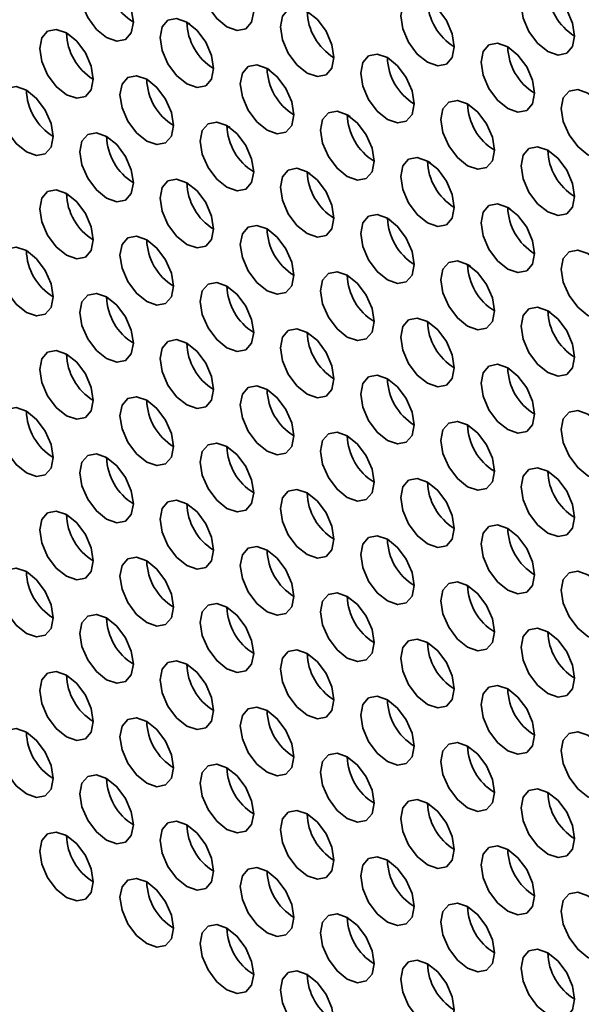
# Model space of a CAD drawing. Header units: millimetres. Extents: x 2 to 1120, y -2 to 861.
# Tile 130 of 226: x 758.23 to 763.18, y 625.87 to 634.55. Entities that reach past the tile are written whole.
import ezdxf

# ---------------------------------------------------------------- set-up
doc = ezdxf.new("R2010")
doc.units = ezdxf.units.MM

msp = doc.modelspace()

# ---------------------------------------------------------------- linework, layer by layer
at = {"color": 7, "linetype": 'Continuous', "lineweight": 35}
for p, q in [((759.7323, 634.5092), (759.7072, 634.5237)), ((758.6465, 634.4284), (758.6707, 634.4145)), ((760.4394, 634.101), (760.4143, 634.1155)), ((759.3536, 634.0202), (759.3778, 634.0063)), ((761.1465, 633.6928), (761.1214, 633.7073)), ((760.0608, 633.612), (760.0849, 633.5981)), ((761.8536, 633.2846), (761.8285, 633.2991)), ((760.7679, 633.2038), (760.792, 633.1899)), ((762.5607, 632.8764), (762.5356, 632.8909)), ((761.475, 632.7956), (761.4991, 632.7817)), ((762.1821, 632.3874), (762.2062, 632.3735)), ((762.8892, 631.9792), (762.9133, 631.9653))]:
    msp.add_line(p, q, dxfattribs=at)
at = {"color": 7, "linetype": 'Continuous', "lineweight": 35, "flags": 128}
for points in [[(760.2965, 634.6205), (760.2785, 634.7351), (760.2274, 634.8529), (760.151, 634.956), (760.0608, 635.0288), (759.9706, 635.0601), (759.8941, 635.0453), (759.843, 634.9865), (759.8251, 634.8927), (759.843, 634.7782), (759.8941, 634.6604), (759.9706, 634.5572), (760.0608, 634.4844), (760.151, 634.4531), (760.2274, 634.4679), (760.2785, 634.5267), (760.2965, 634.6205)], [(759.2358, 634.5252), (759.2179, 634.6397), (759.1668, 634.7575), (759.0903, 634.8606), (759.0001, 634.9334), (758.9099, 634.9648), (758.8334, 634.9499), (758.7823, 634.8911), (758.7644, 634.7973), (758.7823, 634.6828), (758.8334, 634.565), (758.9099, 634.4619), (759.0001, 634.3891), (759.0903, 634.3577), (759.1668, 634.3726), (759.2179, 634.4314), (759.2358, 634.5252)], [(763.1249, 634.4031), (763.1069, 634.5176), (763.0558, 634.6354), (762.9794, 634.7385), (762.8892, 634.8113), (762.799, 634.8427), (762.7225, 634.8278), (762.6714, 634.769), (762.6535, 634.6752), (762.6714, 634.5607), (762.7225, 634.4429), (762.799, 634.3397), (762.8892, 634.267), (762.9794, 634.2356), (763.0558, 634.2505), (763.1069, 634.3093), (763.1249, 634.4031)], [(762.0642, 634.3077), (762.0463, 634.4222), (761.9952, 634.54), (761.9187, 634.6432), (761.8285, 634.716), (761.7383, 634.7473), (761.6619, 634.7324), (761.6108, 634.6736), (761.5928, 634.5798), (761.6108, 634.4653), (761.6619, 634.3475), (761.7383, 634.2444), (761.8285, 634.1716), (761.9187, 634.1402), (761.9952, 634.1551), (762.0463, 634.2139), (762.0642, 634.3077)], [(761.0036, 634.2123), (760.9856, 634.3269), (760.9345, 634.4447), (760.8581, 634.5478), (760.7679, 634.6206), (760.6777, 634.6519), (760.6012, 634.6371), (760.5501, 634.5783), (760.5322, 634.4845), (760.5501, 634.37), (760.6012, 634.2522), (760.6777, 634.149), (760.7679, 634.0762), (760.8581, 634.0449), (760.9345, 634.0597), (760.9856, 634.1185), (761.0036, 634.2123)], [(759.9429, 634.117), (759.925, 634.2315), (759.8739, 634.3493), (759.7974, 634.4524), (759.7072, 634.5252), (759.617, 634.5566), (759.5405, 634.5417), (759.4894, 634.4829), (759.4715, 634.3891), (759.4894, 634.2746), (759.5405, 634.1568), (759.617, 634.0537), (759.7072, 633.9809), (759.7974, 633.9495), (759.8739, 633.9644), (759.925, 634.0232), (759.9429, 634.117)], [(758.8822, 634.0216), (758.8643, 634.1361), (758.8132, 634.2539), (758.7367, 634.3571), (758.6465, 634.4299), (758.5563, 634.4612), (758.4799, 634.4464), (758.4288, 634.3876), (758.4108, 634.2938), (758.4288, 634.1792), (758.4799, 634.0614), (758.5563, 633.9583), (758.6465, 633.8855), (758.7367, 633.8542), (758.8132, 633.869), (758.8643, 633.9278), (758.8822, 634.0216)], [(762.7713, 633.8995), (762.7534, 634.014), (762.7023, 634.1318), (762.6258, 634.235), (762.5356, 634.3077), (762.4454, 634.3391), (762.369, 634.3242), (762.3179, 634.2654), (762.2999, 634.1716), (762.3179, 634.0571), (762.369, 633.9393), (762.4454, 633.8362), (762.5356, 633.7634), (762.6258, 633.732), (762.7023, 633.7469), (762.7534, 633.8057), (762.7713, 633.8995)], [(761.7107, 633.8041), (761.6927, 633.9187), (761.6416, 634.0365), (761.5652, 634.1396), (761.475, 634.2124), (761.3848, 634.2437), (761.3083, 634.2289), (761.2572, 634.1701), (761.2393, 634.0763), (761.2572, 633.9618), (761.3083, 633.844), (761.3848, 633.7408), (761.475, 633.668), (761.5652, 633.6367), (761.6416, 633.6515), (761.6927, 633.7103), (761.7107, 633.8041)], [(760.65, 633.7088), (760.6321, 633.8233), (760.581, 633.9411), (760.5045, 634.0442), (760.4143, 634.117), (760.3241, 634.1484), (760.2476, 634.1335), (760.1965, 634.0747), (760.1786, 633.9809), (760.1965, 633.8664), (760.2476, 633.7486), (760.3241, 633.6455), (760.4143, 633.5727), (760.5045, 633.5413), (760.581, 633.5562), (760.6321, 633.615), (760.65, 633.7088)], [(759.5893, 633.6134), (759.5714, 633.7279), (759.5203, 633.8457), (759.4438, 633.9489), (759.3536, 634.0217), (759.2634, 634.053), (759.187, 634.0382), (759.1359, 633.9794), (759.1179, 633.8855), (759.1359, 633.771), (759.187, 633.6532), (759.2634, 633.5501), (759.3536, 633.4773), (759.4438, 633.4459), (759.5203, 633.4608), (759.5714, 633.5196), (759.5893, 633.6134)], [(758.5287, 633.5181), (758.5107, 633.6326), (758.4597, 633.7504), (758.3832, 633.8535), (758.293, 633.9263), (758.2028, 633.9577), (758.1263, 633.9428), (758.0752, 633.884), (758.0573, 633.7902), (758.0752, 633.6757), (758.1263, 633.5579), (758.2028, 633.4547), (758.293, 633.3819), (758.3832, 633.3506), (758.4597, 633.3654), (758.5107, 633.4242), (758.5287, 633.5181)], [(763.4784, 633.4913), (763.4605, 633.6058), (763.4094, 633.7236), (763.3329, 633.8268), (763.2427, 633.8995), (763.1525, 633.9309), (763.0761, 633.916), (763.025, 633.8572), (763.007, 633.7634), (763.025, 633.6489), (763.0761, 633.5311), (763.1525, 633.428), (763.2427, 633.3552), (763.3329, 633.3238), (763.4094, 633.3387), (763.4605, 633.3975), (763.4784, 633.4913)], [(762.4178, 633.3959), (762.3998, 633.5105), (762.3487, 633.6282), (762.2723, 633.7314), (762.1821, 633.8042), (762.0919, 633.8355), (762.0154, 633.8207), (761.9643, 633.7619), (761.9464, 633.6681), (761.9643, 633.5536), (762.0154, 633.4358), (762.0919, 633.3326), (762.1821, 633.2598), (762.2723, 633.2285), (762.3487, 633.2433), (762.3998, 633.3021), (762.4178, 633.3959)], [(761.3571, 633.3006), (761.3392, 633.4151), (761.2881, 633.5329), (761.2116, 633.636), (761.1214, 633.7088), (761.0312, 633.7402), (760.9547, 633.7253), (760.9037, 633.6665), (760.8857, 633.5727), (760.9037, 633.4582), (760.9547, 633.3404), (761.0312, 633.2372), (761.1214, 633.1645), (761.2116, 633.1331), (761.2881, 633.148), (761.3392, 633.2068), (761.3571, 633.3006)], [(760.2965, 633.2052), (760.2785, 633.3197), (760.2274, 633.4375), (760.151, 633.5407), (760.0608, 633.6135), (759.9706, 633.6448), (759.8941, 633.63), (759.843, 633.5711), (759.8251, 633.4773), (759.843, 633.3628), (759.8941, 633.245), (759.9706, 633.1419), (760.0608, 633.0691), (760.151, 633.0377), (760.2274, 633.0526), (760.2785, 633.1114), (760.2965, 633.2052)], [(759.2358, 633.1098), (759.2179, 633.2244), (759.1668, 633.3422), (759.0903, 633.4453), (759.0001, 633.5181), (758.9099, 633.5494), (758.8334, 633.5346), (758.7823, 633.4758), (758.7644, 633.382), (758.7823, 633.2675), (758.8334, 633.1497), (758.9099, 633.0465), (759.0001, 632.9737), (759.0903, 632.9424), (759.1668, 632.9572), (759.2179, 633.016), (759.2358, 633.1098)], [(763.1249, 632.9877), (763.1069, 633.1022), (763.0558, 633.22), (762.9794, 633.3232), (762.8892, 633.396), (762.799, 633.4273), (762.7225, 633.4125), (762.6714, 633.3537), (762.6535, 633.2599), (762.6714, 633.1453), (762.7225, 633.0276), (762.799, 632.9244), (762.8892, 632.8516), (762.9794, 632.8203), (763.0558, 632.8351), (763.1069, 632.8939), (763.1249, 632.9877)], [(762.0642, 632.8924), (762.0463, 633.0069), (761.9952, 633.1247), (761.9187, 633.2278), (761.8285, 633.3006), (761.7383, 633.332), (761.6619, 633.3171), (761.6108, 633.2583), (761.5928, 633.1645), (761.6108, 633.05), (761.6619, 632.9322), (761.7383, 632.829), (761.8285, 632.7563), (761.9187, 632.7249), (761.9952, 632.7398), (762.0463, 632.7986), (762.0642, 632.8924)], [(761.0036, 632.797), (760.9856, 632.9115), (760.9345, 633.0293), (760.8581, 633.1325), (760.7679, 633.2053), (760.6777, 633.2366), (760.6012, 633.2217), (760.5501, 633.1629), (760.5322, 633.0691), (760.5501, 632.9546), (760.6012, 632.8368), (760.6777, 632.7337), (760.7679, 632.6609), (760.8581, 632.6295), (760.9345, 632.6444), (760.9856, 632.7032), (761.0036, 632.797)], [(759.9429, 632.7016), (759.925, 632.8162), (759.8739, 632.934), (759.7974, 633.0371), (759.7072, 633.1099), (759.617, 633.1412), (759.5405, 633.1264), (759.4894, 633.0676), (759.4715, 632.9738), (759.4894, 632.8593), (759.5405, 632.7415), (759.617, 632.6383), (759.7072, 632.5655), (759.7974, 632.5342), (759.8739, 632.549), (759.925, 632.6078), (759.9429, 632.7016)], [(758.8822, 632.6063), (758.8643, 632.7208), (758.8132, 632.8386), (758.7367, 632.9417), (758.6465, 633.0145), (758.5563, 633.0459), (758.4799, 633.031), (758.4288, 632.9722), (758.4108, 632.8784), (758.4288, 632.7639), (758.4799, 632.6461), (758.5563, 632.543), (758.6465, 632.4702), (758.7367, 632.4388), (758.8132, 632.4537), (758.8643, 632.5125), (758.8822, 632.6063)], [(762.7713, 632.4842), (762.7534, 632.5987), (762.7023, 632.7165), (762.6258, 632.8196), (762.5356, 632.8924), (762.4454, 632.9238), (762.369, 632.9089), (762.3179, 632.8501), (762.2999, 632.7563), (762.3179, 632.6418), (762.369, 632.524), (762.4454, 632.4208), (762.5356, 632.3481), (762.6258, 632.3167), (762.7023, 632.3316), (762.7534, 632.3904), (762.7713, 632.4842)], [(761.7107, 632.3888), (761.6927, 632.5033), (761.6416, 632.6211), (761.5652, 632.7243), (761.475, 632.797), (761.3848, 632.8284), (761.3083, 632.8135), (761.2572, 632.7547), (761.2393, 632.6609), (761.2572, 632.5464), (761.3083, 632.4286), (761.3848, 632.3255), (761.475, 632.2527), (761.5652, 632.2213), (761.6416, 632.2362), (761.6927, 632.295), (761.7107, 632.3888)], [(760.65, 632.2934), (760.6321, 632.408), (760.581, 632.5258), (760.5045, 632.6289), (760.4143, 632.7017), (760.3241, 632.733), (760.2476, 632.7182), (760.1965, 632.6594), (760.1786, 632.5656), (760.1965, 632.4511), (760.2476, 632.3333), (760.3241, 632.2301), (760.4143, 632.1573), (760.5045, 632.126), (760.581, 632.1408), (760.6321, 632.1996), (760.65, 632.2934)], [(759.5893, 632.1981), (759.5714, 632.3126), (759.5203, 632.4304), (759.4438, 632.5335), (759.3536, 632.6063), (759.2634, 632.6377), (759.187, 632.6228), (759.1359, 632.564), (759.1179, 632.4702), (759.1359, 632.3557), (759.187, 632.2379), (759.2634, 632.1348), (759.3536, 632.062), (759.4438, 632.0306), (759.5203, 632.0455), (759.5714, 632.1043), (759.5893, 632.1981)], [(758.5287, 632.1027), (758.5107, 632.2172), (758.4597, 632.335), (758.3832, 632.4382), (758.293, 632.511), (758.2028, 632.5423), (758.1263, 632.5275), (758.0752, 632.4687), (758.0573, 632.3748), (758.0752, 632.2603), (758.1263, 632.1425), (758.2028, 632.0394), (758.293, 631.9666), (758.3832, 631.9352), (758.4597, 631.9501), (758.5107, 632.0089), (758.5287, 632.1027)], [(763.4784, 632.076), (763.4605, 632.1905), (763.4094, 632.3083), (763.3329, 632.4114), (763.2427, 632.4842), (763.1525, 632.5156), (763.0761, 632.5007), (763.025, 632.4419), (763.007, 632.3481), (763.025, 632.2336), (763.0761, 632.1158), (763.1525, 632.0126), (763.2427, 631.9398), (763.3329, 631.9085), (763.4094, 631.9234), (763.4605, 631.9822), (763.4784, 632.076)], [(762.4178, 631.9806), (762.3998, 632.0951), (762.3487, 632.2129), (762.2723, 632.3161), (762.1821, 632.3888), (762.0919, 632.4202), (762.0154, 632.4053), (761.9643, 632.3465), (761.9464, 632.2527), (761.9643, 632.1382), (762.0154, 632.0204), (762.0919, 631.9173), (762.1821, 631.8445), (762.2723, 631.8131), (762.3487, 631.828), (762.3998, 631.8868), (762.4178, 631.9806)], [(761.3571, 631.8852), (761.3392, 631.9998), (761.2881, 632.1175), (761.2116, 632.2207), (761.1214, 632.2935), (761.0312, 632.3248), (760.9547, 632.31), (760.9037, 632.2512), (760.8857, 632.1574), (760.9037, 632.0429), (760.9547, 631.9251), (761.0312, 631.8219), (761.1214, 631.7491), (761.2116, 631.7178), (761.2881, 631.7326), (761.3392, 631.7914), (761.3571, 631.8852)], [(760.2965, 631.7899), (760.2785, 631.9044), (760.2274, 632.0222), (760.151, 632.1253), (760.0608, 632.1981), (759.9706, 632.2295), (759.8941, 632.2146), (759.843, 632.1558), (759.8251, 632.062), (759.843, 631.9475), (759.8941, 631.8297), (759.9706, 631.7265), (760.0608, 631.6538), (760.151, 631.6224), (760.2274, 631.6373), (760.2785, 631.6961), (760.2965, 631.7899)], [(759.2358, 631.6945), (759.2179, 631.809), (759.1668, 631.9268), (759.0903, 632.03), (759.0001, 632.1028), (758.9099, 632.1341), (758.8334, 632.1193), (758.7823, 632.0604), (758.7644, 631.9666), (758.7823, 631.8521), (758.8334, 631.7343), (758.9099, 631.6312), (759.0001, 631.5584), (759.0903, 631.527), (759.1668, 631.5419), (759.2179, 631.6007), (759.2358, 631.6945)], [(763.1249, 631.5724), (763.1069, 631.6869), (763.0558, 631.8047), (762.9794, 631.9079), (762.8892, 631.9806), (762.799, 632.012), (762.7225, 631.9971), (762.6714, 631.9383), (762.6535, 631.8445), (762.6714, 631.73), (762.7225, 631.6122), (762.799, 631.5091), (762.8892, 631.4363), (762.9794, 631.4049), (763.0558, 631.4198), (763.1069, 631.4786), (763.1249, 631.5724)], [(762.0642, 631.477), (762.0463, 631.5915), (761.9952, 631.7093), (761.9187, 631.8125), (761.8285, 631.8853), (761.7383, 631.9166), (761.6619, 631.9018), (761.6108, 631.843), (761.5928, 631.7492), (761.6108, 631.6346), (761.6619, 631.5169), (761.7383, 631.4137), (761.8285, 631.3409), (761.9187, 631.3096), (761.9952, 631.3244), (762.0463, 631.3832), (762.0642, 631.477)], [(761.0036, 631.3817), (760.9856, 631.4962), (760.9345, 631.614), (760.8581, 631.7171), (760.7679, 631.7899), (760.6777, 631.8213), (760.6012, 631.8064), (760.5501, 631.7476), (760.5322, 631.6538), (760.5501, 631.5393), (760.6012, 631.4215), (760.6777, 631.3183), (760.7679, 631.2456), (760.8581, 631.2142), (760.9345, 631.2291), (760.9856, 631.2879), (761.0036, 631.3817)], [(759.9429, 631.2863), (759.925, 631.4008), (759.8739, 631.5186), (759.7974, 631.6218), (759.7072, 631.6946), (759.617, 631.7259), (759.5405, 631.711), (759.4894, 631.6522), (759.4715, 631.5584), (759.4894, 631.4439), (759.5405, 631.3261), (759.617, 631.223), (759.7072, 631.1502), (759.7974, 631.1188), (759.8739, 631.1337), (759.925, 631.1925), (759.9429, 631.2863)], [(758.8822, 631.1909), (758.8643, 631.3055), (758.8132, 631.4233), (758.7367, 631.5264), (758.6465, 631.5992), (758.5563, 631.6305), (758.4799, 631.6157), (758.4288, 631.5569), (758.4108, 631.4631), (758.4288, 631.3486), (758.4799, 631.2308), (758.5563, 631.1276), (758.6465, 631.0548), (758.7367, 631.0235), (758.8132, 631.0383), (758.8643, 631.0971), (758.8822, 631.1909)], [(762.7713, 631.0688), (762.7534, 631.1833), (762.7023, 631.3011), (762.6258, 631.4043), (762.5356, 631.4771), (762.4454, 631.5084), (762.369, 631.4936), (762.3179, 631.4348), (762.2999, 631.341), (762.3179, 631.2264), (762.369, 631.1086), (762.4454, 631.0055), (762.5356, 630.9327), (762.6258, 630.9014), (762.7023, 630.9162), (762.7534, 630.975), (762.7713, 631.0688)], [(761.7107, 630.9735), (761.6927, 631.088), (761.6416, 631.2058), (761.5652, 631.3089), (761.475, 631.3817), (761.3848, 631.4131), (761.3083, 631.3982), (761.2572, 631.3394), (761.2393, 631.2456), (761.2572, 631.1311), (761.3083, 631.0133), (761.3848, 630.9101), (761.475, 630.8374), (761.5652, 630.806), (761.6416, 630.8209), (761.6927, 630.8797), (761.7107, 630.9735)], [(760.65, 630.8781), (760.6321, 630.9926), (760.581, 631.1104), (760.5045, 631.2136), (760.4143, 631.2863), (760.3241, 631.3177), (760.2476, 631.3028), (760.1965, 631.244), (760.1786, 631.1502), (760.1965, 631.0357), (760.2476, 630.9179), (760.3241, 630.8148), (760.4143, 630.742), (760.5045, 630.7106), (760.581, 630.7255), (760.6321, 630.7843), (760.65, 630.8781)], [(759.5893, 630.7827), (759.5714, 630.8973), (759.5203, 631.0151), (759.4438, 631.1182), (759.3536, 631.191), (759.2634, 631.2223), (759.187, 631.2075), (759.1359, 631.1487), (759.1179, 631.0549), (759.1359, 630.9404), (759.187, 630.8226), (759.2634, 630.7194), (759.3536, 630.6466), (759.4438, 630.6153), (759.5203, 630.6301), (759.5714, 630.6889), (759.5893, 630.7827)], [(758.5287, 630.6874), (758.5107, 630.8019), (758.4597, 630.9197), (758.3832, 631.0228), (758.293, 631.0956), (758.2028, 631.127), (758.1263, 631.1121), (758.0752, 631.0533), (758.0573, 630.9595), (758.0752, 630.845), (758.1263, 630.7272), (758.2028, 630.6241), (758.293, 630.5513), (758.3832, 630.5199), (758.4597, 630.5348), (758.5107, 630.5936), (758.5287, 630.6874)], [(763.4784, 630.6606), (763.4605, 630.7751), (763.4094, 630.8929), (763.3329, 630.9961), (763.2427, 631.0689), (763.1525, 631.1002), (763.0761, 631.0854), (763.025, 631.0266), (763.007, 630.9328), (763.025, 630.8182), (763.0761, 630.7004), (763.1525, 630.5973), (763.2427, 630.5245), (763.3329, 630.4932), (763.4094, 630.508), (763.4605, 630.5668), (763.4784, 630.6606)], [(762.4178, 630.5653), (762.3998, 630.6798), (762.3487, 630.7976), (762.2723, 630.9007), (762.1821, 630.9735), (762.0919, 631.0049), (762.0154, 630.99), (761.9643, 630.9312), (761.9464, 630.8374), (761.9643, 630.7229), (762.0154, 630.6051), (762.0919, 630.5019), (762.1821, 630.4291), (762.2723, 630.3978), (762.3487, 630.4127), (762.3998, 630.4715), (762.4178, 630.5653)], [(761.3571, 630.4699), (761.3392, 630.5844), (761.2881, 630.7022), (761.2116, 630.8054), (761.1214, 630.8781), (761.0312, 630.9095), (760.9547, 630.8946), (760.9037, 630.8358), (760.8857, 630.742), (760.9037, 630.6275), (760.9547, 630.5097), (761.0312, 630.4066), (761.1214, 630.3338), (761.2116, 630.3024), (761.2881, 630.3173), (761.3392, 630.3761), (761.3571, 630.4699)], [(760.2965, 630.3745), (760.2785, 630.4891), (760.2274, 630.6068), (760.151, 630.71), (760.0608, 630.7828), (759.9706, 630.8141), (759.8941, 630.7993), (759.843, 630.7405), (759.8251, 630.6467), (759.843, 630.5322), (759.8941, 630.4144), (759.9706, 630.3112), (760.0608, 630.2384), (760.151, 630.2071), (760.2274, 630.2219), (760.2785, 630.2807), (760.2965, 630.3745)], [(759.2358, 630.2792), (759.2179, 630.3937), (759.1668, 630.5115), (759.0903, 630.6146), (759.0001, 630.6874), (758.9099, 630.7188), (758.8334, 630.7039), (758.7823, 630.6451), (758.7644, 630.5513), (758.7823, 630.4368), (758.8334, 630.319), (758.9099, 630.2158), (759.0001, 630.1431), (759.0903, 630.1117), (759.1668, 630.1266), (759.2179, 630.1854), (759.2358, 630.2792)], [(763.1249, 630.1571), (763.1069, 630.2716), (763.0558, 630.3894), (762.9794, 630.4925), (762.8892, 630.5653), (762.799, 630.5967), (762.7225, 630.5818), (762.6714, 630.523), (762.6535, 630.4292), (762.6714, 630.3147), (762.7225, 630.1969), (762.799, 630.0937), (762.8892, 630.0209), (762.9794, 629.9896), (763.0558, 630.0044), (763.1069, 630.0633), (763.1249, 630.1571)], [(762.0642, 630.0617), (762.0463, 630.1762), (761.9952, 630.294), (761.9187, 630.3972), (761.8285, 630.4699), (761.7383, 630.5013), (761.6619, 630.4864), (761.6108, 630.4276), (761.5928, 630.3338), (761.6108, 630.2193), (761.6619, 630.1015), (761.7383, 629.9984), (761.8285, 629.9256), (761.9187, 629.8942), (761.9952, 629.9091), (762.0463, 629.9679), (762.0642, 630.0617)], [(761.0036, 629.9663), (760.9856, 630.0808), (760.9345, 630.1986), (760.8581, 630.3018), (760.7679, 630.3746), (760.6777, 630.4059), (760.6012, 630.3911), (760.5501, 630.3323), (760.5322, 630.2385), (760.5501, 630.1239), (760.6012, 630.0062), (760.6777, 629.903), (760.7679, 629.8302), (760.8581, 629.7989), (760.9345, 629.8137), (760.9856, 629.8725), (761.0036, 629.9663)], [(759.9429, 629.871), (759.925, 629.9855), (759.8739, 630.1033), (759.7974, 630.2064), (759.7072, 630.2792), (759.617, 630.3106), (759.5405, 630.2957), (759.4894, 630.2369), (759.4715, 630.1431), (759.4894, 630.0286), (759.5405, 629.9108), (759.617, 629.8076), (759.7072, 629.7349), (759.7974, 629.7035), (759.8739, 629.7184), (759.925, 629.7772), (759.9429, 629.871)], [(758.8822, 629.7756), (758.8643, 629.8901), (758.8132, 630.0079), (758.7367, 630.1111), (758.6465, 630.1839), (758.5563, 630.2152), (758.4799, 630.2003), (758.4288, 630.1415), (758.4108, 630.0477), (758.4288, 629.9332), (758.4799, 629.8154), (758.5563, 629.7123), (758.6465, 629.6395), (758.7367, 629.6081), (758.8132, 629.623), (758.8643, 629.6818), (758.8822, 629.7756)], [(762.7713, 629.6535), (762.7534, 629.768), (762.7023, 629.8858), (762.6258, 629.9889), (762.5356, 630.0617), (762.4454, 630.0931), (762.369, 630.0782), (762.3179, 630.0194), (762.2999, 629.9256), (762.3179, 629.8111), (762.369, 629.6933), (762.4454, 629.5902), (762.5356, 629.5174), (762.6258, 629.486), (762.7023, 629.5009), (762.7534, 629.5597), (762.7713, 629.6535)], [(761.7107, 629.5581), (761.6927, 629.6726), (761.6416, 629.7904), (761.5652, 629.8936), (761.475, 629.9664), (761.3848, 629.9977), (761.3083, 629.9829), (761.2572, 629.9241), (761.2393, 629.8303), (761.2572, 629.7157), (761.3083, 629.5979), (761.3848, 629.4948), (761.475, 629.422), (761.5652, 629.3907), (761.6416, 629.4055), (761.6927, 629.4643), (761.7107, 629.5581)], [(760.65, 629.4628), (760.6321, 629.5773), (760.581, 629.6951), (760.5045, 629.7982), (760.4143, 629.871), (760.3241, 629.9024), (760.2476, 629.8875), (760.1965, 629.8287), (760.1786, 629.7349), (760.1965, 629.6204), (760.2476, 629.5026), (760.3241, 629.3994), (760.4143, 629.3267), (760.5045, 629.2953), (760.581, 629.3102), (760.6321, 629.369), (760.65, 629.4628)], [(759.5893, 629.3674), (759.5714, 629.4819), (759.5203, 629.5997), (759.4438, 629.7029), (759.3536, 629.7756), (759.2634, 629.807), (759.187, 629.7921), (759.1359, 629.7333), (759.1179, 629.6395), (759.1359, 629.525), (759.187, 629.4072), (759.2634, 629.3041), (759.3536, 629.2313), (759.4438, 629.1999), (759.5203, 629.2148), (759.5714, 629.2736), (759.5893, 629.3674)], [(758.5287, 629.272), (758.5107, 629.3866), (758.4597, 629.5044), (758.3832, 629.6075), (758.293, 629.6803), (758.2028, 629.7116), (758.1263, 629.6968), (758.0752, 629.638), (758.0573, 629.5442), (758.0752, 629.4297), (758.1263, 629.3119), (758.2028, 629.2087), (758.293, 629.1359), (758.3832, 629.1046), (758.4597, 629.1194), (758.5107, 629.1782), (758.5287, 629.272)], [(763.4784, 629.2453), (763.4605, 629.3598), (763.4094, 629.4776), (763.3329, 629.5807), (763.2427, 629.6535), (763.1525, 629.6849), (763.0761, 629.67), (763.025, 629.6112), (763.007, 629.5174), (763.025, 629.4029), (763.0761, 629.2851), (763.1525, 629.182), (763.2427, 629.1092), (763.3329, 629.0778), (763.4094, 629.0927), (763.4605, 629.1515), (763.4784, 629.2453)], [(762.4178, 629.1499), (762.3998, 629.2644), (762.3487, 629.3822), (762.2723, 629.4854), (762.1821, 629.5582), (762.0919, 629.5895), (762.0154, 629.5747), (761.9643, 629.5159), (761.9464, 629.4221), (761.9643, 629.3075), (762.0154, 629.1897), (762.0919, 629.0866), (762.1821, 629.0138), (762.2723, 628.9825), (762.3487, 628.9973), (762.3998, 629.0561), (762.4178, 629.1499)], [(761.3571, 629.0546), (761.3392, 629.1691), (761.2881, 629.2869), (761.2116, 629.39), (761.1214, 629.4628), (761.0312, 629.4942), (760.9547, 629.4793), (760.9037, 629.4205), (760.8857, 629.3267), (760.9037, 629.2122), (760.9547, 629.0944), (761.0312, 628.9912), (761.1214, 628.9184), (761.2116, 628.8871), (761.2881, 628.902), (761.3392, 628.9608), (761.3571, 629.0546)], [(760.2965, 628.9592), (760.2785, 629.0737), (760.2274, 629.1915), (760.151, 629.2947), (760.0608, 629.3674), (759.9706, 629.3988), (759.8941, 629.3839), (759.843, 629.3251), (759.8251, 629.2313), (759.843, 629.1168), (759.8941, 628.999), (759.9706, 628.8959), (760.0608, 628.8231), (760.151, 628.7917), (760.2274, 628.8066), (760.2785, 628.8654), (760.2965, 628.9592)], [(759.2358, 628.8638), (759.2179, 628.9784), (759.1668, 629.0961), (759.0903, 629.1993), (759.0001, 629.2721), (758.9099, 629.3034), (758.8334, 629.2886), (758.7823, 629.2298), (758.7644, 629.136), (758.7823, 629.0215), (758.8334, 628.9037), (758.9099, 628.8005), (759.0001, 628.7277), (759.0903, 628.6964), (759.1668, 628.7112), (759.2179, 628.77), (759.2358, 628.8638)], [(763.1249, 628.7417), (763.1069, 628.8562), (763.0558, 628.974), (762.9794, 629.0772), (762.8892, 629.15), (762.799, 629.1813), (762.7225, 629.1665), (762.6714, 629.1077), (762.6535, 629.0139), (762.6714, 628.8993), (762.7225, 628.7815), (762.799, 628.6784), (762.8892, 628.6056), (762.9794, 628.5743), (763.0558, 628.5891), (763.1069, 628.6479), (763.1249, 628.7417)], [(762.0642, 628.6464), (762.0463, 628.7609), (761.9952, 628.8787), (761.9187, 628.9818), (761.8285, 629.0546), (761.7383, 629.086), (761.6619, 629.0711), (761.6108, 629.0123), (761.5928, 628.9185), (761.6108, 628.804), (761.6619, 628.6862), (761.7383, 628.583), (761.8285, 628.5102), (761.9187, 628.4789), (761.9952, 628.4937), (762.0463, 628.5526), (762.0642, 628.6464)], [(761.0036, 628.551), (760.9856, 628.6655), (760.9345, 628.7833), (760.8581, 628.8865), (760.7679, 628.9592), (760.6777, 628.9906), (760.6012, 628.9757), (760.5501, 628.9169), (760.5322, 628.8231), (760.5501, 628.7086), (760.6012, 628.5908), (760.6777, 628.4877), (760.7679, 628.4149), (760.8581, 628.3835), (760.9345, 628.3984), (760.9856, 628.4572), (761.0036, 628.551)], [(759.9429, 628.4556), (759.925, 628.5701), (759.8739, 628.6879), (759.7974, 628.7911), (759.7072, 628.8639), (759.617, 628.8952), (759.5405, 628.8804), (759.4894, 628.8216), (759.4715, 628.7278), (759.4894, 628.6132), (759.5405, 628.4955), (759.617, 628.3923), (759.7072, 628.3195), (759.7974, 628.2882), (759.8739, 628.303), (759.925, 628.3618), (759.9429, 628.4556)], [(758.8822, 628.3603), (758.8643, 628.4748), (758.8132, 628.5926), (758.7367, 628.6957), (758.6465, 628.7685), (758.5563, 628.7999), (758.4799, 628.785), (758.4288, 628.7262), (758.4108, 628.6324), (758.4288, 628.5179), (758.4799, 628.4001), (758.5563, 628.2969), (758.6465, 628.2242), (758.7367, 628.1928), (758.8132, 628.2077), (758.8643, 628.2665), (758.8822, 628.3603)], [(762.7713, 628.2382), (762.7534, 628.3527), (762.7023, 628.4705), (762.6258, 628.5736), (762.5356, 628.6464), (762.4454, 628.6778), (762.369, 628.6629), (762.3179, 628.6041), (762.2999, 628.5103), (762.3179, 628.3958), (762.369, 628.278), (762.4454, 628.1748), (762.5356, 628.102), (762.6258, 628.0707), (762.7023, 628.0855), (762.7534, 628.1443), (762.7713, 628.2382)], [(761.7107, 628.1428), (761.6927, 628.2573), (761.6416, 628.3751), (761.5652, 628.4782), (761.475, 628.551), (761.3848, 628.5824), (761.3083, 628.5675), (761.2572, 628.5087), (761.2393, 628.4149), (761.2572, 628.3004), (761.3083, 628.1826), (761.3848, 628.0795), (761.475, 628.0067), (761.5652, 627.9753), (761.6416, 627.9902), (761.6927, 628.049), (761.7107, 628.1428)], [(760.65, 628.0474), (760.6321, 628.1619), (760.581, 628.2797), (760.5045, 628.3829), (760.4143, 628.4557), (760.3241, 628.487), (760.2476, 628.4722), (760.1965, 628.4134), (760.1786, 628.3196), (760.1965, 628.205), (760.2476, 628.0872), (760.3241, 627.9841), (760.4143, 627.9113), (760.5045, 627.88), (760.581, 627.8948), (760.6321, 627.9536), (760.65, 628.0474)], [(759.5893, 627.9521), (759.5714, 628.0666), (759.5203, 628.1844), (759.4438, 628.2875), (759.3536, 628.3603), (759.2634, 628.3917), (759.187, 628.3768), (759.1359, 628.318), (759.1179, 628.2242), (759.1359, 628.1097), (759.187, 627.9919), (759.2634, 627.8887), (759.3536, 627.816), (759.4438, 627.7846), (759.5203, 627.7995), (759.5714, 627.8583), (759.5893, 627.9521)], [(758.5287, 627.8567), (758.5107, 627.9712), (758.4597, 628.089), (758.3832, 628.1922), (758.293, 628.2649), (758.2028, 628.2963), (758.1263, 628.2814), (758.0752, 628.2226), (758.0573, 628.1288), (758.0752, 628.0143), (758.1263, 627.8965), (758.2028, 627.7934), (758.293, 627.7206), (758.3832, 627.6892), (758.4597, 627.7041), (758.5107, 627.7629), (758.5287, 627.8567)], [(763.4784, 627.8299), (763.4605, 627.9445), (763.4094, 628.0623), (763.3329, 628.1654), (763.2427, 628.2382), (763.1525, 628.2695), (763.0761, 628.2547), (763.025, 628.1959), (763.007, 628.1021), (763.025, 627.9876), (763.0761, 627.8698), (763.1525, 627.7666), (763.2427, 627.6938), (763.3329, 627.6625), (763.4094, 627.6773), (763.4605, 627.7361), (763.4784, 627.8299)], [(762.4178, 627.7346), (762.3998, 627.8491), (762.3487, 627.9669), (762.2723, 628.07), (762.1821, 628.1428), (762.0919, 628.1742), (762.0154, 628.1593), (761.9643, 628.1005), (761.9464, 628.0067), (761.9643, 627.8922), (762.0154, 627.7744), (762.0919, 627.6713), (762.1821, 627.5985), (762.2723, 627.5671), (762.3487, 627.582), (762.3998, 627.6408), (762.4178, 627.7346)], [(761.3571, 627.6392), (761.3392, 627.7537), (761.2881, 627.8715), (761.2116, 627.9747), (761.1214, 628.0475), (761.0312, 628.0788), (760.9547, 628.064), (760.9037, 628.0052), (760.8857, 627.9114), (760.9037, 627.7968), (760.9547, 627.679), (761.0312, 627.5759), (761.1214, 627.5031), (761.2116, 627.4718), (761.2881, 627.4866), (761.3392, 627.5454), (761.3571, 627.6392)], [(760.2965, 627.5439), (760.2785, 627.6584), (760.2274, 627.7762), (760.151, 627.8793), (760.0608, 627.9521), (759.9706, 627.9835), (759.8941, 627.9686), (759.843, 627.9098), (759.8251, 627.816), (759.843, 627.7015), (759.8941, 627.5837), (759.9706, 627.4805), (760.0608, 627.4077), (760.151, 627.3764), (760.2274, 627.3913), (760.2785, 627.4501), (760.2965, 627.5439)], [(759.2358, 627.4485), (759.2179, 627.563), (759.1668, 627.6808), (759.0903, 627.784), (759.0001, 627.8567), (758.9099, 627.8881), (758.8334, 627.8732), (758.7823, 627.8144), (758.7644, 627.7206), (758.7823, 627.6061), (758.8334, 627.4883), (758.9099, 627.3852), (759.0001, 627.3124), (759.0903, 627.281), (759.1668, 627.2959), (759.2179, 627.3547), (759.2358, 627.4485)], [(763.1249, 627.3264), (763.1069, 627.4409), (763.0558, 627.5587), (762.9794, 627.6618), (762.8892, 627.7346), (762.799, 627.766), (762.7225, 627.7511), (762.6714, 627.6923), (762.6535, 627.5985), (762.6714, 627.484), (762.7225, 627.3662), (762.799, 627.2631), (762.8892, 627.1903), (762.9794, 627.1589), (763.0558, 627.1738), (763.1069, 627.2326), (763.1249, 627.3264)], [(762.0642, 627.231), (762.0463, 627.3455), (761.9952, 627.4633), (761.9187, 627.5665), (761.8285, 627.6393), (761.7383, 627.6706), (761.6619, 627.6558), (761.6108, 627.597), (761.5928, 627.5032), (761.6108, 627.3886), (761.6619, 627.2708), (761.7383, 627.1677), (761.8285, 627.0949), (761.9187, 627.0636), (761.9952, 627.0784), (762.0463, 627.1372), (762.0642, 627.231)], [(761.0036, 627.1357), (760.9856, 627.2502), (760.9345, 627.368), (760.8581, 627.4711), (760.7679, 627.5439), (760.6777, 627.5753), (760.6012, 627.5604), (760.5501, 627.5016), (760.5322, 627.4078), (760.5501, 627.2933), (760.6012, 627.1755), (760.6777, 627.0723), (760.7679, 626.9995), (760.8581, 626.9682), (760.9345, 626.983), (760.9856, 627.0419), (761.0036, 627.1357)], [(759.9429, 627.0403), (759.925, 627.1548), (759.8739, 627.2726), (759.7974, 627.3758), (759.7072, 627.4485), (759.617, 627.4799), (759.5405, 627.465), (759.4894, 627.4062), (759.4715, 627.3124), (759.4894, 627.1979), (759.5405, 627.0801), (759.617, 626.977), (759.7072, 626.9042), (759.7974, 626.8728), (759.8739, 626.8877), (759.925, 626.9465), (759.9429, 627.0403)], [(758.8822, 626.9449), (758.8643, 627.0594), (758.8132, 627.1772), (758.7367, 627.2804), (758.6465, 627.3532), (758.5563, 627.3845), (758.4799, 627.3697), (758.4288, 627.3109), (758.4108, 627.2171), (758.4288, 627.1025), (758.4799, 626.9848), (758.5563, 626.8816), (758.6465, 626.8088), (758.7367, 626.7775), (758.8132, 626.7923), (758.8643, 626.8511), (758.8822, 626.9449)], [(762.7713, 626.8228), (762.7534, 626.9373), (762.7023, 627.0551), (762.6258, 627.1583), (762.5356, 627.2311), (762.4454, 627.2624), (762.369, 627.2476), (762.3179, 627.1888), (762.2999, 627.0949), (762.3179, 626.9804), (762.369, 626.8626), (762.4454, 626.7595), (762.5356, 626.6867), (762.6258, 626.6553), (762.7023, 626.6702), (762.7534, 626.729), (762.7713, 626.8228)], [(761.7107, 626.7275), (761.6927, 626.842), (761.6416, 626.9598), (761.5652, 627.0629), (761.475, 627.1357), (761.3848, 627.1671), (761.3083, 627.1522), (761.2572, 627.0934), (761.2393, 626.9996), (761.2572, 626.8851), (761.3083, 626.7673), (761.3848, 626.6641), (761.475, 626.5913), (761.5652, 626.56), (761.6416, 626.5748), (761.6927, 626.6336), (761.7107, 626.7275)], [(760.65, 626.6321), (760.6321, 626.7466), (760.581, 626.8644), (760.5045, 626.9675), (760.4143, 627.0403), (760.3241, 627.0717), (760.2476, 627.0568), (760.1965, 626.998), (760.1786, 626.9042), (760.1965, 626.7897), (760.2476, 626.6719), (760.3241, 626.5688), (760.4143, 626.496), (760.5045, 626.4646), (760.581, 626.4795), (760.6321, 626.5383), (760.65, 626.6321)], [(759.5893, 626.5367), (759.5714, 626.6512), (759.5203, 626.769), (759.4438, 626.8722), (759.3536, 626.945), (759.2634, 626.9763), (759.187, 626.9615), (759.1359, 626.9027), (759.1179, 626.8089), (759.1359, 626.6943), (759.187, 626.5765), (759.2634, 626.4734), (759.3536, 626.4006), (759.4438, 626.3693), (759.5203, 626.3841), (759.5714, 626.4429), (759.5893, 626.5367)], [(763.4784, 626.4146), (763.4605, 626.5291), (763.4094, 626.6469), (763.3329, 626.7501), (763.2427, 626.8229), (763.1525, 626.8542), (763.0761, 626.8394), (763.025, 626.7805), (763.007, 626.6867), (763.025, 626.5722), (763.0761, 626.4544), (763.1525, 626.3513), (763.2427, 626.2785), (763.3329, 626.2471), (763.4094, 626.262), (763.4605, 626.3208), (763.4784, 626.4146)], [(762.4178, 626.3192), (762.3998, 626.4338), (762.3487, 626.5516), (762.2723, 626.6547), (762.1821, 626.7275), (762.0919, 626.7588), (762.0154, 626.744), (761.9643, 626.6852), (761.9464, 626.5914), (761.9643, 626.4769), (762.0154, 626.3591), (762.0919, 626.2559), (762.1821, 626.1831), (762.2723, 626.1518), (762.3487, 626.1666), (762.3998, 626.2254), (762.4178, 626.3192)], [(761.3571, 626.2239), (761.3392, 626.3384), (761.2881, 626.4562), (761.2116, 626.5593), (761.1214, 626.6321), (761.0312, 626.6635), (760.9547, 626.6486), (760.9037, 626.5898), (760.8857, 626.496), (760.9037, 626.3815), (760.9547, 626.2637), (761.0312, 626.1606), (761.1214, 626.0878), (761.2116, 626.0564), (761.2881, 626.0713), (761.3392, 626.1301), (761.3571, 626.2239)], [(760.2965, 626.1285), (760.2785, 626.243), (760.2274, 626.3608), (760.151, 626.464), (760.0608, 626.5368), (759.9706, 626.5681), (759.8941, 626.5533), (759.843, 626.4945), (759.8251, 626.4007), (759.843, 626.2861), (759.8941, 626.1683), (759.9706, 626.0652), (760.0608, 625.9924), (760.151, 625.9611), (760.2274, 625.9759), (760.2785, 626.0347), (760.2965, 626.1285)], [(763.1249, 625.911), (763.1069, 626.0256), (763.0558, 626.1434), (762.9794, 626.2465), (762.8892, 626.3193), (762.799, 626.3506), (762.7225, 626.3358), (762.6714, 626.277), (762.6535, 626.1832), (762.6714, 626.0687), (762.7225, 625.9509), (762.799, 625.8477), (762.8892, 625.7749), (762.9794, 625.7436), (763.0558, 625.7584), (763.1069, 625.8172), (763.1249, 625.911)], [(762.0642, 625.8157), (762.0463, 625.9302), (761.9952, 626.048), (761.9187, 626.1511), (761.8285, 626.2239), (761.7383, 626.2553), (761.6619, 626.2404), (761.6108, 626.1816), (761.5928, 626.0878), (761.6108, 625.9733), (761.6619, 625.8555), (761.7383, 625.7524), (761.8285, 625.6796), (761.9187, 625.6482), (761.9952, 625.6631), (762.0463, 625.7219), (762.0642, 625.8157)], [(761.0036, 625.7203), (760.9856, 625.8348), (760.9345, 625.9526), (760.8581, 626.0558), (760.7679, 626.1286), (760.6777, 626.1599), (760.6012, 626.1451), (760.5501, 626.0863), (760.5322, 625.9925), (760.5501, 625.8779), (760.6012, 625.7601), (760.6777, 625.657), (760.7679, 625.5842), (760.8581, 625.5529), (760.9345, 625.5677), (760.9856, 625.6265), (761.0036, 625.7203)]]:
    msp.add_lwpolyline(points, dxfattribs=at)
at = {"color": 7, "linetype": 'Continuous', "lineweight": 35}
for centre, radius, start, end in [((759.5121, 634.9569), 0.5126, 182.80016, 237.38264), ((763.3846, 634.8252), 0.4957, 181.60056, 238.39406), ((762.324, 634.7298), 0.4957, 181.60056, 238.39406), ((761.2633, 634.6344), 0.4957, 181.60056, 238.39406), ((760.2027, 634.5391), 0.4957, 181.60056, 238.39406), ((759.142, 634.4437), 0.4957, 181.60056, 238.39406), ((763.0311, 634.3216), 0.4957, 181.60056, 238.39406), ((761.9704, 634.2262), 0.4957, 181.60056, 238.39406), ((760.9098, 634.1309), 0.4957, 181.60056, 238.39406), ((759.8491, 634.0355), 0.4957, 181.60056, 238.39406), ((758.7884, 633.9401), 0.4957, 181.60056, 238.39406), ((762.6775, 633.818), 0.4957, 181.60056, 238.39406), ((761.6169, 633.7227), 0.4957, 181.60056, 238.39406), ((760.5562, 633.6273), 0.4957, 181.60056, 238.39406), ((759.4956, 633.5319), 0.4957, 181.60056, 238.39406), ((763.3846, 633.4098), 0.4957, 181.60056, 238.39406), ((762.324, 633.3145), 0.4957, 181.60056, 238.39406), ((761.2799, 633.2287), 0.5126, 182.78528, 237.38354), ((760.2027, 633.1237), 0.4957, 181.60056, 238.39406), ((759.142, 633.0284), 0.4957, 181.60056, 238.39406), ((763.0311, 632.9063), 0.4957, 181.60056, 238.39406), ((761.987, 632.8205), 0.5126, 182.78528, 237.38354), ((760.9098, 632.7155), 0.4957, 181.60056, 238.39406), ((759.8491, 632.6202), 0.4957, 181.60056, 238.39406), ((758.7884, 632.5248), 0.4957, 181.60056, 238.39406), ((762.6775, 632.4027), 0.4957, 181.60056, 238.39406), ((761.6169, 632.3073), 0.4957, 181.60056, 238.39406), ((760.5562, 632.212), 0.4957, 181.60056, 238.39406), ((759.4956, 632.1166), 0.4957, 181.60056, 238.39406), ((763.3846, 631.9945), 0.4957, 181.60056, 238.39406), ((762.324, 631.8991), 0.4957, 181.60056, 238.39406), ((761.2633, 631.8038), 0.4957, 181.60056, 238.39406), ((760.2027, 631.7084), 0.4957, 181.60056, 238.39406), ((759.142, 631.613), 0.4957, 181.60056, 238.39406), ((763.0311, 631.4909), 0.4957, 181.60056, 238.39406), ((761.9704, 631.3956), 0.4957, 181.60056, 238.39406), ((760.9098, 631.3002), 0.4957, 181.60056, 238.39406), ((759.8491, 631.2048), 0.4957, 181.60056, 238.39406), ((758.7884, 631.1095), 0.4957, 181.60056, 238.39406), ((762.6775, 630.9874), 0.4957, 181.60056, 238.39406), ((761.6169, 630.892), 0.4957, 181.60056, 238.39406), ((760.5562, 630.7966), 0.4957, 181.60056, 238.39406), ((759.4956, 630.7013), 0.4957, 181.60056, 238.39406), ((763.3846, 630.5791), 0.4957, 181.60056, 238.39406), ((762.324, 630.4838), 0.4957, 181.60056, 238.39406), ((761.2633, 630.3884), 0.4957, 181.60056, 238.39406), ((760.2027, 630.2931), 0.4957, 181.60056, 238.39406), ((759.142, 630.1977), 0.4957, 181.60056, 238.39406), ((763.0311, 630.0756), 0.4957, 181.60056, 238.39406), ((761.9704, 629.9802), 0.4957, 181.60056, 238.39406), ((760.9098, 629.8849), 0.4957, 181.60056, 238.39406), ((759.8491, 629.7895), 0.4957, 181.60056, 238.39406), ((758.7884, 629.6941), 0.4957, 181.60056, 238.39406), ((762.6775, 629.572), 0.4957, 181.60056, 238.39406), ((761.6169, 629.4767), 0.4957, 181.60056, 238.39406), ((760.5562, 629.3813), 0.4957, 181.60056, 238.39406), ((759.4956, 629.2859), 0.4957, 181.60056, 238.39406), ((763.3846, 629.1638), 0.4957, 181.60056, 238.39406), ((762.324, 629.0684), 0.4957, 181.60056, 238.39406), ((761.2633, 628.9731), 0.4957, 181.60056, 238.39406), ((760.2027, 628.8777), 0.4957, 181.60056, 238.39406), ((759.142, 628.7824), 0.4957, 181.60056, 238.39406), ((763.0311, 628.6602), 0.4957, 181.60056, 238.39406), ((761.9704, 628.5649), 0.4957, 181.60056, 238.39406), ((760.9098, 628.4695), 0.4957, 181.60056, 238.39406), ((759.8491, 628.3742), 0.4957, 181.60056, 238.39406), ((758.7884, 628.2788), 0.4957, 181.60056, 238.39406), ((762.6775, 628.1567), 0.4957, 181.60056, 238.39406), ((761.6169, 628.0613), 0.4957, 181.60056, 238.39406), ((760.5562, 627.966), 0.4957, 181.60056, 238.39406), ((759.4956, 627.8706), 0.4957, 181.60056, 238.39406), ((763.3846, 627.7485), 0.4957, 181.60056, 238.39406), ((762.324, 627.6531), 0.4957, 181.60056, 238.39406), ((761.2633, 627.5577), 0.4957, 181.60056, 238.39406), ((760.2027, 627.4624), 0.4957, 181.60056, 238.39406), ((759.142, 627.367), 0.4957, 181.60056, 238.39406), ((763.0311, 627.2449), 0.4957, 181.60056, 238.39406), ((761.9704, 627.1495), 0.4957, 181.60056, 238.39406), ((760.9098, 627.0542), 0.4957, 181.60056, 238.39406), ((759.8491, 626.9588), 0.4957, 181.60056, 238.39406), ((762.6775, 626.7413), 0.4957, 181.60056, 238.39406), ((761.6169, 626.646), 0.4957, 181.60056, 238.39406), ((760.5562, 626.5506), 0.4957, 181.60056, 238.39406), ((763.3846, 626.3331), 0.4957, 181.60056, 238.39406), ((762.324, 626.2378), 0.4957, 181.60056, 238.39406), ((761.2633, 626.1424), 0.4957, 181.60056, 238.39406)]:
    msp.add_arc(centre, radius, start, end, dxfattribs=at)

doc.saveas('drawing.dxf')
